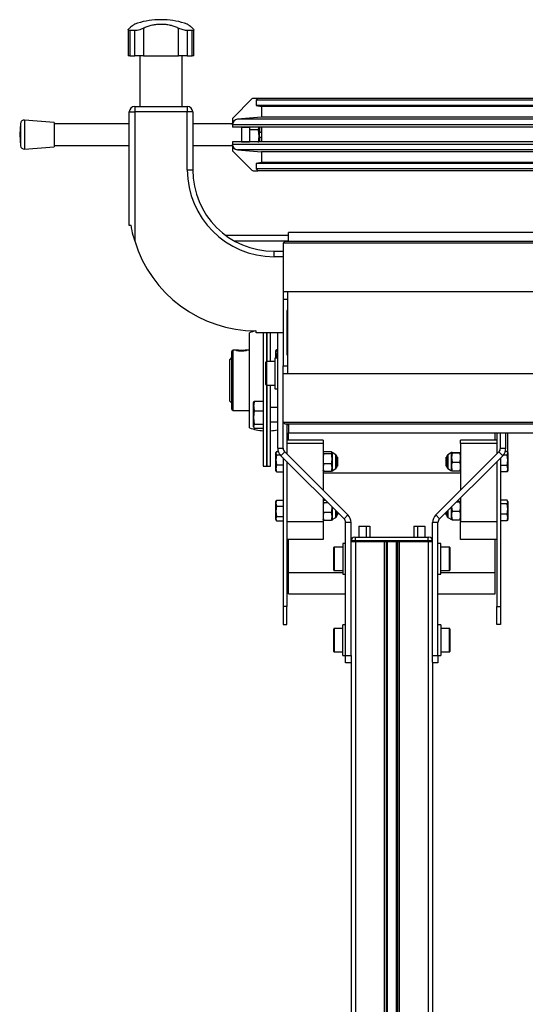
# Model space of a CAD drawing. Header units: millimetres. Extents: x 0 to 420, y 0 to 297.
# Tile 29 of 39: x 269 to 283, y 220 to 247. Entities that reach past the tile are written whole.
import ezdxf

# ---------------------------------------------------------------- set-up
doc = ezdxf.new("R2010")
doc.units = ezdxf.units.MM

msp = doc.modelspace()

# ---------------------------------------------------------------- linework, layer by layer
at = {"color": 7, "linetype": 'Continuous', "lineweight": 25}
for p, q in [((272.81579, 247.36829), (272.81579, 247.36658)), ((272.99107, 247.36829), (272.81579, 247.36829)), ((272.99107, 247.36658), (272.81579, 247.36658)), ((272.99107, 247.36658), (272.99107, 247.36829)), ((271.99718, 247.08979), (271.99718, 246.36829)), ((272.41721, 247.13442), (272.41721, 246.36829)), ((273.38965, 246.36829), (273.38965, 247.13442)), ((273.80968, 246.36829), (273.80968, 247.09019)), ((272.17691, 247.06685), (272.04448, 247.06685)), ((272.04448, 247.06685), (272.04448, 246.36829)), ((272.17691, 246.36829), (272.17691, 247.06685)), ((273.76238, 247.06685), (273.62994, 247.06685)), ((273.62994, 247.06685), (273.62994, 246.36829)), ((273.76238, 246.36829), (273.76238, 247.06685)), ((272.04448, 246.36829), (271.99718, 246.36829)), ((272.04448, 246.36829), (272.17691, 246.36829)), ((272.41721, 246.36829), (272.17691, 246.36829)), ((272.32135, 246.36829), (272.32135, 244.96829)), ((272.41721, 246.36829), (273.38965, 246.36829)), ((273.62994, 246.36829), (273.38965, 246.36829)), ((273.48551, 244.96829), (273.48551, 246.36829)), ((273.62994, 246.36829), (273.76238, 246.36829)), ((273.80968, 246.36829), (273.76238, 246.36829)), ((275.41378, 245.17865), (274.89307, 244.65794)), ((275.57843, 245.19329), (275.44914, 245.19329)), ((275.57843, 245.19329), (275.52843, 245.14329)), ((289.27843, 245.19329), (275.57843, 245.19329)), ((272.17843, 244.96829), (273.62843, 244.96829)), ((272.17843, 244.96829), (272.17843, 244.81829)), ((273.62843, 244.96829), (273.62843, 244.81829)), ((289.27843, 245.14329), (275.52843, 245.14329)), ((275.52843, 245.14329), (275.52843, 244.99329)), ((289.27843, 244.99329), (275.52843, 244.99329)), ((275.52843, 244.99329), (275.67843, 244.96779)), ((289.27843, 244.96779), (275.67843, 244.96779)), ((275.67843, 244.96779), (275.67843, 244.67328)), ((272.02843, 241.6788), (272.02843, 244.81829)), ((272.02843, 244.81829), (272.17843, 244.81829)), ((273.62843, 244.81829), (272.17843, 244.81829)), ((272.17843, 244.81829), (272.17843, 241.25464)), ((273.62843, 243.21829), (273.62843, 244.81829)), ((273.77843, 244.81829), (273.62843, 244.81829)), ((273.77843, 244.81829), (273.77843, 243.21829)), ((275.67843, 244.67328), (275.01536, 244.61527)), ((289.27843, 244.67328), (275.67843, 244.67328)), ((269.02396, 244.50119), (269.00047, 244.19329)), ((269.02396, 244.50119), (269.02396, 243.89708)), ((269.95047, 244.53079), (269.13128, 244.59329)), ((269.13128, 244.59329), (269.13128, 243.80848)), ((269.95047, 244.53079), (269.95047, 243.8686)), ((272.02843, 244.49329), (269.95047, 244.49329)), ((274.87843, 244.49329), (273.77843, 244.49329)), ((274.87843, 244.62258), (274.87843, 244.49329)), ((274.87843, 244.46584), (274.87843, 244.49329)), ((289.27843, 244.46584), (274.87843, 244.46584)), ((274.87843, 244.46584), (274.87843, 244.39829)), ((289.27843, 244.39829), (274.87843, 244.39829)), ((289.27843, 244.61527), (275.01536, 244.61527)), ((275.12843, 244.39829), (275.12843, 243.98829)), ((275.34343, 244.39329), (275.12843, 244.39329)), ((275.15843, 244.39829), (275.15843, 244.39329)), ((275.34343, 244.39829), (275.34343, 244.32221)), ((275.6101, 244.39829), (275.6101, 244.14662)), ((275.62843, 244.24829), (275.62843, 244.39829)), ((275.67843, 244.39829), (275.67843, 243.98829)), ((269.00047, 244.19329), (269.02396, 243.8854)), ((275.59277, 244.32221), (275.34343, 244.32221)), ((275.34343, 244.32221), (275.34343, 243.98829)), ((275.6101, 244.14662), (275.59277, 244.32221)), ((275.59277, 243.97103), (275.6101, 244.14662)), ((275.6101, 244.24829), (275.62843, 244.24829)), ((275.6101, 244.14662), (275.6101, 243.98829)), ((275.6101, 244.12329), (275.62843, 244.12329)), ((275.67843, 244.24829), (275.62843, 244.24829)), ((275.62843, 244.12329), (275.67843, 244.12329)), ((275.62843, 243.98829), (275.62843, 244.12329)), ((269.02396, 243.89708), (269.02396, 243.8854)), ((269.13128, 243.79329), (269.95047, 243.85579)), ((269.95047, 243.89329), (272.02843, 243.89329)), ((269.95047, 243.8686), (269.95047, 243.85579)), ((273.77843, 243.89329), (274.87843, 243.89329)), ((274.87843, 243.98829), (274.87843, 243.92074)), ((289.27843, 243.98829), (274.87843, 243.98829)), ((289.27843, 243.92074), (274.87843, 243.92074)), ((274.87843, 243.89329), (274.87843, 243.92074)), ((274.87843, 243.89329), (274.87843, 243.764)), ((275.12843, 243.99329), (275.34343, 243.99329)), ((275.15843, 243.99329), (275.15843, 243.98829)), ((269.13128, 243.80848), (269.13128, 243.79329)), ((274.89307, 243.72865), (275.41378, 243.20794)), ((289.27843, 243.77131), (275.01536, 243.77131)), ((275.01536, 243.77131), (275.67843, 243.7133)), ((289.27843, 243.7133), (275.67843, 243.7133)), ((275.67843, 243.7133), (275.67843, 243.41879)), ((275.67843, 243.41879), (275.52843, 243.39329)), ((289.27843, 243.39329), (275.52843, 243.39329)), ((275.52843, 243.39329), (275.52843, 243.24329)), ((289.27843, 243.41879), (275.67843, 243.41879)), ((273.62843, 243.21829), (273.77843, 243.21829)), ((275.44914, 243.19329), (275.57843, 243.19329)), ((289.27843, 243.24329), (275.52843, 243.24329)), ((275.52843, 243.24329), (275.57843, 243.19329)), ((289.27843, 243.19329), (275.57843, 243.19329)), ((272.07843, 241.6788), (272.02843, 241.6788)), ((276.42093, 241.40363), (274.6982, 241.40363)), ((276.42093, 241.24329), (276.42093, 241.48329)), ((289.27843, 241.48329), (276.42093, 241.48329)), ((276.42093, 241.25123), (274.93611, 241.25123)), ((276.27843, 241.19329), (276.32843, 241.24329)), ((289.27843, 241.19329), (276.27843, 241.19329)), ((276.27843, 241.19329), (276.27843, 239.84329)), ((276.32843, 241.24329), (289.27843, 241.24329)), ((276.02843, 240.81829), (276.02843, 240.96829)), ((276.02843, 240.96829), (276.27843, 240.96829)), ((276.27843, 240.81829), (276.02843, 240.81829)), ((289.27843, 239.84329), (276.27843, 239.84329)), ((276.27843, 239.84329), (276.27843, 239.63579)), ((276.39343, 239.84329), (276.39343, 237.59329)), ((276.27843, 239.64329), (276.39343, 239.64329)), ((276.27843, 239.63579), (276.27843, 237.80079)), ((276.39343, 239.63579), (276.27843, 239.63579)), ((276.37843, 239.64329), (276.37843, 239.63579)), ((276.37843, 239.29829), (276.37843, 238.13829)), ((276.38045, 239.31829), (276.39343, 239.31829)), ((276.37843, 239.02829), (276.39343, 239.02829)), ((275.34381, 236.08984), (275.34381, 238.71674)), ((275.52843, 238.71829), (275.52843, 238.76829)), ((276.27843, 238.71829), (275.52843, 238.71829)), ((275.72843, 238.71829), (275.72843, 235.29405)), ((275.82843, 238.71829), (275.82843, 237.91829)), ((275.82843, 237.91829), (275.82843, 238.71829)), ((275.92843, 237.91829), (275.92843, 238.71829)), ((276.12843, 235.53042), (276.12843, 238.71829)), ((274.85343, 238.19321), (274.85343, 236.61338)), ((274.98554, 238.23487), (274.8951, 238.23487)), ((274.8951, 236.57171), (274.8951, 238.23487)), ((275.34381, 238.23487), (275.27198, 238.23487)), ((275.27843, 238.23399), (275.27198, 238.23462)), ((276.08693, 238.24164), (276.07843, 238.21829)), ((276.07843, 238.16916), (276.07843, 238.21829)), ((276.07843, 238.01829), (276.07843, 238.16916)), ((276.08902, 238.24087), (276.09251, 238.25509)), ((276.09251, 238.25509), (276.12843, 238.25509)), ((276.39343, 238.27829), (276.37843, 238.27829)), ((276.39343, 238.11829), (276.38045, 238.11829)), ((274.85343, 238.02829), (274.80343, 237.97829)), ((274.80343, 236.82829), (274.80343, 237.97829)), ((275.79843, 237.28329), (275.79843, 237.90329)), ((276.04843, 237.91829), (275.81343, 237.91829)), ((275.81343, 237.91829), (275.81343, 237.26829)), ((276.12843, 238.01829), (276.04843, 238.01829)), ((276.04843, 238.01829), (276.04843, 237.16829)), ((276.09251, 238.08323), (276.08613, 238.01829)), ((276.09251, 238.08323), (276.12843, 238.08323)), ((276.27843, 237.59329), (276.27843, 237.80079)), ((276.27843, 237.80079), (276.39343, 237.80079)), ((276.39343, 237.79329), (276.27843, 237.79329)), ((276.27843, 236.24329), (276.27843, 237.59329)), ((276.27843, 237.59329), (289.27843, 237.59329)), ((276.37843, 237.80079), (276.37843, 237.79329)), ((275.81343, 237.26829), (276.04843, 237.26829)), ((275.82843, 237.26829), (275.82843, 235.29405)), ((275.82843, 235.02829), (275.82843, 237.26829)), ((275.92843, 235.02829), (275.92843, 237.26829)), ((276.04843, 237.16829), (276.12843, 237.16829)), ((274.80343, 236.82829), (274.85343, 236.77829)), ((275.46719, 236.80154), (275.46176, 236.78663)), ((275.46176, 236.69319), (275.46176, 236.78663)), ((275.4711, 236.80011), (275.48053, 236.82681)), ((275.48053, 236.82681), (275.72843, 236.82681)), ((274.8951, 236.57171), (275.34381, 236.57171)), ((275.46176, 236.37282), (275.46176, 236.69319)), ((275.48053, 236.55958), (275.46176, 236.37282)), ((275.48053, 236.55958), (275.72843, 236.55958)), ((276.12843, 236.65329), (275.92843, 236.65329)), ((275.46176, 236.37282), (275.48053, 236.18606)), ((275.46176, 236.13292), (275.46176, 236.37282)), ((275.92843, 236.25329), (276.12843, 236.25329)), ((276.27843, 235.53042), (276.27843, 236.24329)), ((276.27843, 236.24329), (289.27843, 236.24329)), ((276.27843, 236.24329), (276.32843, 236.19329)), ((275.48053, 236.18606), (275.46176, 236.13292)), ((275.46176, 236.13292), (275.48053, 236.07978)), ((275.46176, 236.11996), (275.46176, 236.13292)), ((275.46176, 236.11996), (275.46719, 236.10505)), ((275.48053, 236.18606), (275.72843, 236.18606)), ((275.48053, 236.07978), (275.72843, 236.07978)), ((289.27843, 236.19329), (276.32843, 236.19329)), ((276.37843, 236.19329), (276.37843, 235.36829)), ((276.37843, 236.17829), (276.42093, 236.17829)), ((276.42093, 236.19329), (276.42093, 235.95329)), ((276.42093, 235.95329), (289.27843, 235.95329)), ((276.42093, 235.7521), (276.42093, 235.95329)), ((282.13593, 235.7521), (282.13593, 235.95329)), ((282.17843, 235.95329), (282.17843, 235.36829)), ((282.27843, 235.53042), (282.27843, 235.95329)), ((282.42843, 235.53042), (282.42843, 235.95329)), ((282.47843, 235.42318), (282.47843, 235.95329)), ((277.37843, 235.7521), (276.37843, 235.7521)), ((277.37843, 235.7521), (277.37843, 235.6521)), ((282.17843, 235.7521), (281.17843, 235.7521)), ((281.17843, 235.6521), (281.17843, 235.7521)), ((276.09251, 235.43622), (276.07843, 235.39031)), ((276.08379, 235.41803), (276.07843, 235.40329)), ((276.07843, 235.39031), (276.07843, 235.40329)), ((276.07843, 235.39031), (276.09251, 235.34441)), ((276.07843, 235.20295), (276.07843, 235.39031)), ((276.09251, 235.43622), (276.1436, 235.43622)), ((276.12843, 235.53042), (276.27843, 235.53042)), ((276.32236, 235.42436), (276.2163, 235.31829)), ((278.06556, 233.68116), (276.32236, 235.42436)), ((277.37843, 235.6521), (276.37843, 235.6521)), ((276.37843, 235.6521), (276.37843, 235.36829)), ((277.37843, 235.6521), (277.37843, 234.36829)), ((277.39251, 235.42681), (277.37843, 235.3984)), ((277.37843, 235.3984), (277.39251, 235.37)), ((277.61435, 235.42681), (277.39251, 235.42681)), ((277.62843, 235.3984), (277.61435, 235.42681)), ((277.61435, 235.37), (277.62843, 235.3984)), ((277.72845, 235.34555), (277.62843, 235.40329)), ((277.62843, 235.3984), (277.62843, 235.23325)), ((280.4913, 233.68116), (282.23449, 235.42436)), ((280.92843, 235.40329), (280.82841, 235.34555)), ((280.94251, 235.41008), (280.92843, 235.40299)), ((280.92843, 235.40299), (280.92843, 235.40329)), ((280.92843, 235.2675), (280.92843, 235.40299)), ((280.92843, 235.40299), (280.94251, 235.3959)), ((280.94251, 235.3959), (280.92843, 235.2675)), ((280.94251, 235.41008), (281.16435, 235.41008)), ((280.94251, 235.3959), (281.16435, 235.3959)), ((281.17724, 235.40359), (281.16435, 235.41008)), ((281.16435, 235.3959), (281.17843, 235.40299)), ((281.17843, 235.2675), (281.16435, 235.3959)), ((282.17843, 235.6521), (281.17843, 235.6521)), ((281.17843, 235.6521), (281.17843, 234.36829)), ((282.17843, 235.6521), (282.17843, 235.36829)), ((282.34056, 235.31829), (282.23449, 235.42436)), ((282.27843, 235.53042), (282.42843, 235.53042)), ((282.46435, 235.43826), (282.41392, 235.43826)), ((282.47843, 235.40329), (282.47208, 235.42074)), ((282.47843, 235.40329), (282.47843, 235.38698)), ((282.47843, 235.38698), (282.47843, 235.19321)), ((275.72843, 235.29405), (275.72843, 235.02829)), ((275.82843, 235.29405), (275.82843, 235.02829)), ((276.09251, 235.34441), (276.07843, 235.20295)), ((276.07843, 235.20295), (276.09251, 235.06148)), ((276.07843, 234.96593), (276.07843, 235.20295)), ((276.09251, 235.34441), (276.19306, 235.34441)), ((277.95949, 233.57509), (276.2163, 235.31829)), ((276.27843, 235.25616), (276.27843, 231.15329)), ((276.37843, 235.15616), (276.37843, 231.15329)), ((276.37843, 235.15616), (276.37843, 233.50329)), ((277.61435, 235.37), (277.39251, 235.37)), ((277.62843, 235.23325), (277.62843, 234.98813)), ((277.72845, 235.21478), (277.72845, 235.34555)), ((277.72845, 234.96104), (277.72845, 235.21478)), ((277.76243, 235.00329), (277.76243, 235.30329)), ((277.77843, 235.27329), (277.76243, 235.28929)), ((277.77843, 235.27329), (277.77843, 235.06336)), ((280.59736, 233.57509), (282.34056, 235.31829)), ((280.79443, 235.28929), (280.77843, 235.27329)), ((280.77843, 235.03329), (280.77843, 235.27329)), ((280.79443, 235.30329), (280.79443, 235.072)), ((280.82841, 235.34555), (280.82841, 234.96104)), ((280.92843, 235.2675), (280.94251, 235.13911)), ((280.92843, 235.01781), (280.92843, 235.2675)), ((280.94251, 235.13911), (281.16435, 235.13911)), ((281.16435, 235.13911), (281.17843, 235.2675)), ((282.17843, 235.15616), (282.17843, 231.15329)), ((282.17843, 235.15616), (282.17843, 233.50329)), ((282.27843, 235.25616), (282.27843, 231.15329)), ((282.46435, 235.33569), (282.35664, 235.33569)), ((282.47843, 235.19321), (282.46435, 235.33569)), ((282.46435, 235.05072), (282.47843, 235.19321)), ((282.47843, 235.19321), (282.47843, 234.95952)), ((275.72843, 235.02829), (275.82843, 235.02829)), ((275.82843, 235.02829), (275.92843, 235.02829)), ((276.07843, 234.90329), (276.07843, 234.96593)), ((276.07843, 234.90329), (276.08379, 234.88856)), ((276.09251, 234.87037), (276.08661, 234.88958)), ((276.09251, 235.06148), (276.27843, 235.06148)), ((276.09251, 234.87037), (276.27843, 234.87037)), ((277.39251, 235.09649), (277.37843, 234.98813)), ((277.37843, 234.98813), (277.39251, 234.87978)), ((277.39251, 234.87978), (277.37843, 234.90818)), ((277.37843, 234.84256), (281.17843, 234.84256)), ((277.61435, 235.09649), (277.39251, 235.09649)), ((277.61435, 234.87978), (277.39251, 234.87978)), ((277.62843, 234.98813), (277.61435, 235.09649)), ((277.61435, 234.87978), (277.62843, 234.98813)), ((277.62843, 234.90818), (277.61435, 234.87978)), ((277.62843, 234.98813), (277.62843, 234.90329)), ((277.62843, 234.90329), (277.72845, 234.96104)), ((277.76243, 235.01729), (277.77843, 235.03329)), ((277.77843, 235.06336), (277.77843, 235.03329)), ((280.77843, 235.03329), (280.79443, 235.01729)), ((280.79443, 235.072), (280.79443, 235.00329)), ((280.82841, 234.96104), (280.92843, 234.90329)), ((280.92843, 234.90329), (280.92843, 235.01781)), ((280.94251, 234.8965), (280.92843, 234.90359)), ((280.94251, 234.8965), (281.16435, 234.8965)), ((281.17718, 234.90297), (281.16435, 234.8965)), ((282.46435, 235.05072), (282.27843, 235.05072)), ((282.46435, 234.86832), (282.27843, 234.86832)), ((282.47843, 234.95952), (282.46435, 235.05072)), ((282.46435, 234.86832), (282.47843, 234.95952)), ((282.47208, 234.88584), (282.47843, 234.90329)), ((282.47843, 234.95952), (282.47843, 234.90329)), ((276.09251, 234.0911), (276.07843, 234.00948)), ((276.0883, 234.08042), (276.07843, 234.05329)), ((276.07843, 234.00948), (276.07843, 234.05329)), ((276.09251, 234.0911), (276.27843, 234.0911)), ((277.37843, 234.15616), (277.37843, 233.50329)), ((277.39251, 234.07681), (277.37843, 234.0484)), ((277.37843, 234.0484), (277.39251, 234.02)), ((277.45778, 234.07681), (277.39251, 234.07681)), ((281.06817, 234.0459), (281.16435, 234.0459)), ((281.08235, 234.06008), (281.16435, 234.06008)), ((281.17724, 234.05359), (281.16435, 234.06008)), ((281.16435, 234.0459), (281.17843, 234.05299)), ((281.17843, 233.9175), (281.16435, 234.0459)), ((281.17843, 234.15616), (281.17843, 233.50329)), ((282.46435, 234.08826), (282.27843, 234.08826)), ((282.47843, 234.05329), (282.47208, 234.07074)), ((282.47843, 234.05329), (282.47843, 234.03698)), ((282.47843, 234.03698), (282.47843, 233.84321)), ((276.07843, 234.00948), (276.09251, 233.92787)), ((276.07843, 233.78396), (276.07843, 234.00948)), ((276.09251, 233.92787), (276.07843, 233.78396)), ((276.07843, 233.78396), (276.09251, 233.64006)), ((276.07843, 233.57777), (276.07843, 233.78396)), ((276.09251, 233.92787), (276.27843, 233.92787)), ((277.51458, 234.02), (277.39251, 234.02)), ((277.62843, 233.88325), (277.62639, 233.9082)), ((277.62843, 233.90616), (277.62843, 233.88325)), ((277.62843, 233.88325), (277.62843, 233.63813)), ((277.72845, 233.61104), (277.72845, 233.80614)), ((277.76243, 233.65329), (277.76243, 233.77216)), ((277.77843, 233.75616), (277.77843, 233.69504)), ((280.77843, 233.68329), (280.77843, 233.75616)), ((280.79443, 233.77216), (280.79443, 233.722)), ((280.82841, 233.80614), (280.82841, 233.61104)), ((280.92843, 233.66781), (280.92843, 233.90616)), ((280.92955, 233.90728), (280.94251, 233.78911)), ((280.94251, 233.78911), (281.16435, 233.78911)), ((281.16435, 233.78911), (281.17843, 233.9175)), ((282.46435, 233.98569), (282.27843, 233.98569)), ((282.47843, 233.84321), (282.46435, 233.98569)), ((282.46435, 233.70072), (282.47843, 233.84321)), ((282.47843, 233.84321), (282.47843, 233.60952)), ((276.07843, 233.55329), (276.07843, 233.57777)), ((276.07843, 233.55329), (276.0883, 233.52616)), ((276.09251, 233.64006), (276.27843, 233.64006)), ((276.09251, 233.51548), (276.27843, 233.51548)), ((276.37843, 233.50329), (277.37843, 233.50329)), ((277.39251, 233.74649), (277.37843, 233.63813)), ((277.37843, 233.63813), (277.39251, 233.52978)), ((277.39251, 233.52978), (277.37843, 233.55818)), ((277.37843, 233.50329), (277.37843, 233.00329)), ((277.61435, 233.74649), (277.39251, 233.74649)), ((277.61435, 233.52978), (277.39251, 233.52978)), ((277.62843, 233.63813), (277.61435, 233.74649)), ((277.61435, 233.52978), (277.62843, 233.63813)), ((277.62843, 233.55818), (277.61435, 233.52978)), ((277.62843, 233.63813), (277.62843, 233.55329)), ((277.62843, 233.55329), (277.72845, 233.61104)), ((277.76243, 233.66729), (277.77843, 233.68329)), ((277.77843, 233.69504), (277.77843, 233.68329)), ((277.95949, 233.57509), (278.06556, 233.68116)), ((280.4913, 233.68116), (280.59736, 233.57509)), ((280.77843, 233.68329), (280.79443, 233.66729)), ((280.79443, 233.722), (280.79443, 233.65329)), ((280.82841, 233.61104), (280.92843, 233.55329)), ((280.92843, 233.55329), (280.92843, 233.66781)), ((280.94251, 233.5465), (280.92843, 233.55359)), ((280.94251, 233.5465), (281.16435, 233.5465)), ((281.17718, 233.55297), (281.16435, 233.5465)), ((281.17843, 233.50329), (282.17843, 233.50329)), ((281.17843, 233.00329), (281.17843, 233.50329)), ((282.46435, 233.70072), (282.27843, 233.70072)), ((282.46435, 233.51832), (282.27843, 233.51832)), ((282.47843, 233.60952), (282.46435, 233.70072)), ((282.46435, 233.51832), (282.47843, 233.60952)), ((282.47208, 233.53584), (282.47843, 233.55329)), ((282.47843, 233.60952), (282.47843, 233.55329)), ((278.15343, 233.46903), (278.00343, 233.46903)), ((278.00343, 229.79329), (278.00343, 233.46903)), ((278.15343, 229.79329), (278.15343, 233.46903)), ((278.36843, 233.36829), (278.36843, 233.06979)), ((278.36843, 233.36829), (278.56843, 233.36829)), ((278.56843, 233.36829), (278.56843, 233.06979)), ((278.56843, 233.36829), (278.66843, 233.36829)), ((278.66843, 233.36829), (278.66843, 233.06979)), ((279.88843, 233.36829), (279.88843, 233.06979)), ((279.88843, 233.36829), (279.98843, 233.36829)), ((279.98843, 233.36829), (279.98843, 233.06979)), ((279.98843, 233.36829), (280.18843, 233.36829)), ((280.18843, 233.36829), (280.18843, 233.06979)), ((280.55343, 233.46903), (280.40343, 233.46903)), ((280.40343, 229.79329), (280.40343, 233.46903)), ((280.55343, 229.79329), (280.55343, 233.46903)), ((277.37843, 233.00329), (276.37843, 233.00329)), ((276.42093, 232.08746), (276.42093, 233.00329)), ((278.27843, 232.96979), (278.15343, 232.96979)), ((278.27843, 232.94479), (278.15343, 232.94479)), ((278.15343, 232.94479), (278.27843, 232.94479)), ((278.25343, 233.06979), (278.27843, 233.06979)), ((278.27843, 232.96979), (278.27843, 233.06979)), ((278.27843, 233.06979), (280.27843, 233.06979)), ((280.27843, 232.96979), (278.27843, 232.96979)), ((278.27843, 232.96979), (278.27843, 232.94479)), ((278.27843, 232.94479), (280.27843, 232.94479)), ((278.27843, 232.94479), (279.07093, 232.94479)), ((278.27843, 232.94479), (278.27843, 205.19479)), ((279.07093, 232.94479), (279.07093, 205.19479)), ((279.12513, 232.94479), (279.12513, 205.19479)), ((279.15383, 232.94479), (279.15383, 205.19479)), ((279.40302, 232.94479), (279.40302, 205.19479)), ((279.43173, 232.94479), (279.43173, 205.19479)), ((279.48593, 232.94479), (279.48593, 205.19479)), ((279.48593, 232.94479), (280.27843, 232.94479)), ((280.27843, 232.96979), (280.27843, 233.06979)), ((280.27843, 233.06979), (280.30343, 233.06979)), ((280.27843, 232.94479), (280.27843, 232.96979)), ((280.40343, 232.96979), (280.27843, 232.96979)), ((280.40343, 232.94479), (280.27843, 232.94479)), ((280.27843, 232.94479), (280.40343, 232.94479)), ((280.27843, 232.94479), (280.27843, 205.19479)), ((282.17843, 233.00329), (281.17843, 233.00329)), ((282.13593, 232.08746), (282.13593, 233.00329)), ((277.67343, 232.15829), (277.67343, 232.77829)), ((277.92343, 232.79329), (277.68843, 232.79329)), ((277.68843, 232.79329), (277.68843, 232.14329)), ((278.00343, 232.89329), (277.92343, 232.89329)), ((277.92343, 232.89329), (277.92343, 232.04329)), ((280.63343, 232.89329), (280.55343, 232.89329)), ((280.63343, 232.35386), (280.63343, 232.89329)), ((280.86843, 232.79329), (280.63343, 232.79329)), ((280.86843, 232.41337), (280.86843, 232.79329)), ((280.88343, 232.77829), (280.88343, 232.41591)), ((280.86843, 232.14329), (280.86843, 232.41337)), ((280.88343, 232.41591), (280.88343, 232.15829)), ((277.68843, 232.14329), (277.92343, 232.14329)), ((280.63343, 232.04329), (280.63343, 232.35386)), ((280.63343, 232.14329), (280.86843, 232.14329)), ((276.42093, 231.50329), (276.42093, 232.08746)), ((276.42093, 232.08746), (277.92343, 232.08746)), ((277.92343, 232.04329), (278.00343, 232.04329)), ((280.55343, 232.04329), (280.63343, 232.04329)), ((280.63343, 232.08746), (282.13593, 232.08746)), ((282.13593, 231.50329), (282.13593, 232.08746)), ((276.42093, 231.50329), (278.00343, 231.50329)), ((280.55343, 231.50329), (282.13593, 231.50329)), ((276.37843, 231.15329), (276.27843, 231.15329)), ((276.27843, 231.15329), (276.27843, 230.65329)), ((276.37843, 230.65329), (276.37843, 231.15329)), ((282.17843, 231.15329), (282.27843, 231.15329)), ((282.17843, 230.65329), (282.17843, 231.15329)), ((282.27843, 231.15329), (282.27843, 230.65329)), ((276.27843, 230.65329), (276.37843, 230.65329)), ((277.67343, 229.90829), (277.67343, 230.52829)), ((277.92343, 230.54329), (277.68843, 230.54329)), ((277.68843, 230.54329), (277.68843, 229.89329)), ((278.00343, 230.64329), (277.92343, 230.64329)), ((277.92343, 229.79329), (277.92343, 230.64329)), ((280.63343, 230.64329), (280.55343, 230.64329)), ((280.63343, 230.64329), (280.63343, 229.79329)), ((280.86843, 230.54329), (280.63343, 230.54329)), ((280.86843, 230.18333), (280.86843, 230.54329)), ((280.88343, 230.52829), (280.88343, 230.18494)), ((282.27843, 230.65329), (282.17843, 230.65329)), ((280.86843, 229.89329), (280.86843, 230.18333)), ((280.88343, 230.18494), (280.88343, 229.90829)), ((277.68843, 229.89329), (277.92343, 229.89329)), ((277.92343, 229.79329), (278.00343, 229.79329)), ((278.00343, 229.79329), (278.15343, 229.79329)), ((278.00343, 229.59329), (278.00343, 229.79329)), ((278.15343, 229.79329), (278.15343, 229.60789)), ((280.40343, 229.79329), (280.55343, 229.79329)), ((280.40343, 229.60789), (280.40343, 229.79329)), ((280.55343, 229.79329), (280.63343, 229.79329)), ((280.55343, 229.79329), (280.55343, 229.59329)), ((280.63343, 229.89329), (280.86843, 229.89329)), ((278.15343, 229.59329), (278.00343, 229.59329)), ((278.15343, 229.60789), (278.15343, 205.19479)), ((280.40343, 229.60789), (280.40343, 205.19479)), ((280.55343, 229.59329), (280.40343, 229.59329))]:
    msp.add_line(p, q, dxfattribs=at)
at = {"color": 7, "linetype": 'Continuous', "lineweight": 25, "flags": 128}
msp.add_lwpolyline([(274.98554, 238.23453), (274.97953, 238.23463), (274.97843, 238.23399), (274.98673, 238.23028), (275.01062, 238.22453), (275.04784, 238.21851), (275.09454, 238.21435), (275.14465, 238.21367), (275.19234, 238.21662), (275.23318, 238.2221), (275.26284, 238.22826), (275.27733, 238.23296), (275.27843, 238.23399), (275.27843, 238.23399)], dxfattribs=at)
at = {"color": 7, "linetype": 'Continuous', "lineweight": 25}
for centre, radius, start, end in [((272.90343, 245.11829), 2.25, 92.232359, 108.829134), ((272.90343, 245.11829), 2.25, 71.172918, 87.767641), ((275.44914, 245.14329), 0.05, 90, 135), ((272.17843, 244.81829), 0.15, 90, 180), ((273.62843, 244.81829), 0.15, 0, 90), ((274.92843, 244.62258), 0.05, 135, 180), ((269.12367, 244.49358), 0.1, 85.637086, 175.637086), ((275.02843, 244.46584), 0.15, 95, 180), ((269.12367, 243.893), 0.1, 184.362914, 274.362914), ((275.02843, 243.92074), 0.15, 180, 265), ((274.92843, 243.764), 0.05, 180, 225), ((276.02843, 243.21829), 2.4, 180, 270), ((276.02843, 243.21829), 2.25, 180, 270), ((275.44914, 243.24329), 0.05, 225, 270), ((275.52843, 242.26829), 3.5, 196.834981, 270), ((276.47843, 239.29829), 0.1, 148.21176, 180), ((275.82843, 237.40329), 1.4, 102.835378, 110.252247), ((274.8951, 238.19321), 0.04167, 90, 180), ((276.47843, 238.13829), 0.1, 180, 211.78824), ((275.81343, 237.90329), 0.015, 90, 180), ((275.81343, 237.28329), 0.015, 180, 270), ((274.8951, 236.61338), 0.04167, 180, 270), ((275.82843, 237.40329), 1.4, 249.747753, 265.903956), ((275.82843, 237.40329), 1.4, 274.096044, 282.373615), ((276.42843, 235.53042), 0.3, 180, 225), ((276.42843, 235.53042), 0.15, 180, 225), ((282.12843, 235.53042), 0.15, 315, 0), ((282.12843, 235.53042), 0.3, 315, 0), ((277.69095, 235.2806), 0.075, 17.615081, 60), ((280.86591, 235.2806), 0.075, 120, 162.384919), ((277.69095, 235.02599), 0.075, 300, 342.384919), ((280.86591, 235.02599), 0.075, 197.615081, 240), ((277.69095, 233.67599), 0.075, 300, 342.384919), ((277.85343, 233.46903), 0.15, 0, 45), ((277.85343, 233.46903), 0.3, 0, 45), ((280.70343, 233.46903), 0.3, 135, 180), ((280.70343, 233.46903), 0.15, 135, 180), ((280.86591, 233.67599), 0.075, 197.615081, 240), ((278.25343, 232.96979), 0.1, 90, 180), ((280.30343, 232.96979), 0.1, 0, 90), ((277.68843, 232.77829), 0.015, 90, 180), ((280.86843, 232.77829), 0.015, 0, 90), ((277.68843, 232.15829), 0.015, 180, 270), ((280.86843, 232.15829), 0.015, 270, 0), ((277.68843, 230.52829), 0.015, 90, 180), ((280.86843, 230.52829), 0.015, 0, 90), ((277.68843, 229.90829), 0.015, 180, 270), ((280.86843, 229.90829), 0.015, 270, 0)]:
    msp.add_arc(centre, radius, start, end, dxfattribs=at)
for points, knots in [([(272.04448, 247.06685), (272.03243, 247.06776), (272.00835, 247.06959), (271.99497, 247.08363), (271.9988, 247.1051), (272.01956, 247.12406), (272.0309, 247.13442)], [0, 0, 0, 0, 0.233143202, 0.46598224, 0.708290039, 1, 1, 1, 1]), ([(272.17745, 247.24755), (272.17668, 247.24697), (272.17499, 247.2457), (272.15263, 247.22886), (272.11565, 247.20067), (272.07331, 247.16794), (272.04215, 247.14332), (272.0309, 247.13442)], [0, 0, 0, 0, 0.19223781, 0.42286837, 0.64450032, 0.87162104, 1, 1, 1, 1]), ([(272.41721, 247.13442), (272.39637, 247.12432), (272.35464, 247.10408), (272.28167, 247.08089), (272.21979, 247.06852), (272.18881, 247.06731), (272.17691, 247.06685)], [0, 0, 0, 0, 0.28482414, 0.57045716, 0.83508046, 1, 1, 1, 1]), ([(272.41721, 247.13442), (272.45054, 247.15056), (272.51805, 247.18324), (272.63318, 247.21822), (272.75714, 247.24147), (272.88266, 247.25035), (273.00713, 247.24575), (273.12424, 247.22906), (273.23545, 247.20062), (273.32316, 247.16795), (273.37201, 247.14332), (273.38965, 247.13442)], [0, 0, 0, 0, 0.11925981, 0.24158658, 0.3609602, 0.48426569, 0.59620844, 0.71149815, 0.82228956, 0.93582475, 1, 1, 1, 1]), ([(273.62994, 247.06685), (273.61273, 247.06776), (273.57831, 247.06959), (273.51651, 247.08363), (273.45019, 247.1051), (273.41104, 247.12406), (273.38965, 247.13442)], [0, 0, 0, 0, 0.2331432, 0.46598224, 0.70829004, 1, 1, 1, 1]), ([(273.77596, 247.13442), (273.75549, 247.15054), (273.71403, 247.18319), (273.66795, 247.21843), (273.63856, 247.24069), (273.62633, 247.24986), (273.62909, 247.24779), (273.6294, 247.24755)], [0, 0, 0, 0, 0.23851413, 0.48316204, 0.7219038, 0.96850911, 1, 1, 1, 1]), ([(273.77596, 247.13442), (273.78704, 247.12432), (273.80924, 247.10408), (273.81217, 247.08089), (273.79405, 247.06852), (273.77117, 247.06731), (273.76238, 247.06685)], [0, 0, 0, 0, 0.28482414, 0.57045716, 0.83508046, 1, 1, 1, 1]), ([(275.59277, 244.32221), (275.59495, 244.32977), (275.60221, 244.3549), (275.60423, 244.38044), (275.60564, 244.39829)], [0, 0, 0, 0, 0.30086705, 1, 1, 1, 1]), ([(272.17843, 241.25464), (272.15144, 241.35136), (272.11217, 241.49209), (272.08647, 241.63432), (272.07843, 241.6788)], [0, 0, 0, 0, 0.68726798, 1, 1, 1, 1]), ([(275.27013, 238.2348), (275.26313, 238.23433), (275.24906, 238.23339), (275.21028, 238.22999), (275.16324, 238.22744), (275.11203, 238.227), (275.06341, 238.22886), (275.02085, 238.23218), (275.00301, 238.23365), (274.99402, 238.23439)], [0, 0, 0, 0, 0.14202297, 0.28545558, 0.42991294, 0.57280691, 0.71398057, 0.85596002, 1, 1, 1, 1]), ([(276.09251, 238.25509), (276.09205, 238.25359), (276.08345, 238.22526), (276.08087, 238.19645), (276.07843, 238.16916)], [0, 0, 0, 0, 0.052974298, 1, 1, 1, 1]), ([(276.07843, 238.16916), (276.08017, 238.14628), (276.08236, 238.11745), (276.09077, 238.08908), (276.09251, 238.08323)], [0, 0, 0, 0, 0.79381431, 1, 1, 1, 1]), ([(275.48053, 236.82681), (275.47992, 236.82448), (275.46846, 236.78043), (275.46502, 236.73562), (275.46176, 236.69319)], [0, 0, 0, 0, 0.0529743, 1, 1, 1, 1]), ([(275.46176, 236.69319), (275.46408, 236.65761), (275.46701, 236.61279), (275.47822, 236.56868), (275.48053, 236.55958)], [0, 0, 0, 0, 0.79381431, 1, 1, 1, 1]), ([(282.47843, 235.38698), (282.47598, 235.40326), (282.4734, 235.42046), (282.46481, 235.43737), (282.46435, 235.43826)], [0, 0, 0, 0, 0.9470257, 1, 1, 1, 1]), ([(282.46435, 235.33569), (282.46609, 235.33918), (282.4745, 235.35612), (282.47669, 235.37332), (282.47843, 235.38698)], [0, 0, 0, 0, 0.20618569, 1, 1, 1, 1]), ([(277.39251, 235.37), (277.39057, 235.35958), (277.38219, 235.31442), (277.38007, 235.26854), (277.37843, 235.23325)], [0, 0, 0, 0, 0.23085574, 1, 1, 1, 1]), ([(277.37843, 235.23325), (277.38094, 235.18921), (277.38355, 235.14336), (277.39216, 235.09828), (277.39251, 235.09649)], [0, 0, 0, 0, 0.96033739, 1, 1, 1, 1]), ([(277.62843, 235.23325), (277.62679, 235.26854), (277.62466, 235.31442), (277.61629, 235.35958), (277.61435, 235.37)], [0, 0, 0, 0, 0.769144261, 1, 1, 1, 1]), ([(277.61435, 235.09649), (277.61469, 235.09828), (277.6233, 235.14336), (277.62592, 235.18921), (277.62843, 235.23325)], [0, 0, 0, 0, 0.03966261, 1, 1, 1, 1]), ([(280.94251, 235.13911), (280.94057, 235.12986), (280.93219, 235.0898), (280.93007, 235.04911), (280.92843, 235.01781)], [0, 0, 0, 0, 0.23085574, 1, 1, 1, 1]), ([(281.17843, 235.01781), (281.17679, 235.04911), (281.17466, 235.0898), (281.16629, 235.12986), (281.16435, 235.13911)], [0, 0, 0, 0, 0.76914426, 1, 1, 1, 1]), ([(276.09251, 235.06148), (276.09205, 235.05982), (276.08345, 235.02831), (276.08087, 234.99627), (276.07843, 234.96593)], [0, 0, 0, 0, 0.0529743, 1, 1, 1, 1]), ([(276.07843, 234.96593), (276.08017, 234.94048), (276.08236, 234.90842), (276.09077, 234.87687), (276.09251, 234.87037)], [0, 0, 0, 0, 0.79381431, 1, 1, 1, 1]), ([(280.92843, 235.01781), (280.93094, 234.97875), (280.93355, 234.93807), (280.94216, 234.89809), (280.94251, 234.8965)], [0, 0, 0, 0, 0.96033739, 1, 1, 1, 1]), ([(281.16435, 234.8965), (281.16469, 234.89809), (281.1733, 234.93807), (281.17592, 234.97875), (281.17843, 235.01781)], [0, 0, 0, 0, 0.03966261, 1, 1, 1, 1]), ([(282.471, 234.88644), (282.47056, 234.88389), (282.4695, 234.8778), (282.46625, 234.8718), (282.46435, 234.86832)], [0, 0, 0, 0, 0.41871052, 1, 1, 1, 1]), ([(276.08936, 234.07952), (276.08977, 234.0823), (276.09034, 234.08619), (276.09203, 234.09002), (276.09251, 234.0911)], [0, 0, 0, 0, 0.71594575, 1, 1, 1, 1]), ([(282.47843, 234.03698), (282.47598, 234.05326), (282.4734, 234.07046), (282.46481, 234.08737), (282.46435, 234.08826)], [0, 0, 0, 0, 0.947025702, 1, 1, 1, 1]), ([(282.46435, 233.98569), (282.46609, 233.98918), (282.4745, 234.00612), (282.47669, 234.02332), (282.47843, 234.03698)], [0, 0, 0, 0, 0.20618569, 1, 1, 1, 1]), ([(277.39251, 234.02), (277.39057, 234.00958), (277.38219, 233.96442), (277.38007, 233.91854), (277.37843, 233.88325)], [0, 0, 0, 0, 0.230855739, 1, 1, 1, 1]), ([(277.37843, 233.88325), (277.38094, 233.83921), (277.38355, 233.79336), (277.39216, 233.74828), (277.39251, 233.74649)], [0, 0, 0, 0, 0.96033739, 1, 1, 1, 1]), ([(277.61435, 233.74649), (277.61469, 233.74828), (277.6233, 233.79336), (277.62592, 233.83921), (277.62843, 233.88325)], [0, 0, 0, 0, 0.039662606, 1, 1, 1, 1]), ([(280.94251, 233.78911), (280.94057, 233.77986), (280.93219, 233.7398), (280.93007, 233.69911), (280.92843, 233.66781)], [0, 0, 0, 0, 0.230855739, 1, 1, 1, 1]), ([(281.17843, 233.66781), (281.17679, 233.69911), (281.17466, 233.7398), (281.16629, 233.77986), (281.16435, 233.78911)], [0, 0, 0, 0, 0.769144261, 1, 1, 1, 1]), ([(276.09251, 233.64006), (276.09205, 233.63897), (276.08345, 233.61843), (276.08087, 233.59755), (276.07843, 233.57777)], [0, 0, 0, 0, 0.0529743, 1, 1, 1, 1]), ([(276.07843, 233.57777), (276.08017, 233.56118), (276.08236, 233.54029), (276.09077, 233.51972), (276.09251, 233.51548)], [0, 0, 0, 0, 0.79381431, 1, 1, 1, 1]), ([(280.92843, 233.66781), (280.93094, 233.62875), (280.93355, 233.58807), (280.94216, 233.54809), (280.94251, 233.5465)], [0, 0, 0, 0, 0.96033739, 1, 1, 1, 1]), ([(281.16435, 233.5465), (281.16469, 233.54809), (281.1733, 233.58807), (281.17592, 233.62875), (281.17843, 233.66781)], [0, 0, 0, 0, 0.03966261, 1, 1, 1, 1]), ([(282.471, 233.53644), (282.47056, 233.53389), (282.4695, 233.5278), (282.46625, 233.5218), (282.46435, 233.51832)], [0, 0, 0, 0, 0.41871052, 1, 1, 1, 1])]:
    msp.add_open_spline(points, degree=3, knots=knots, dxfattribs=at)

doc.saveas('drawing.dxf')
